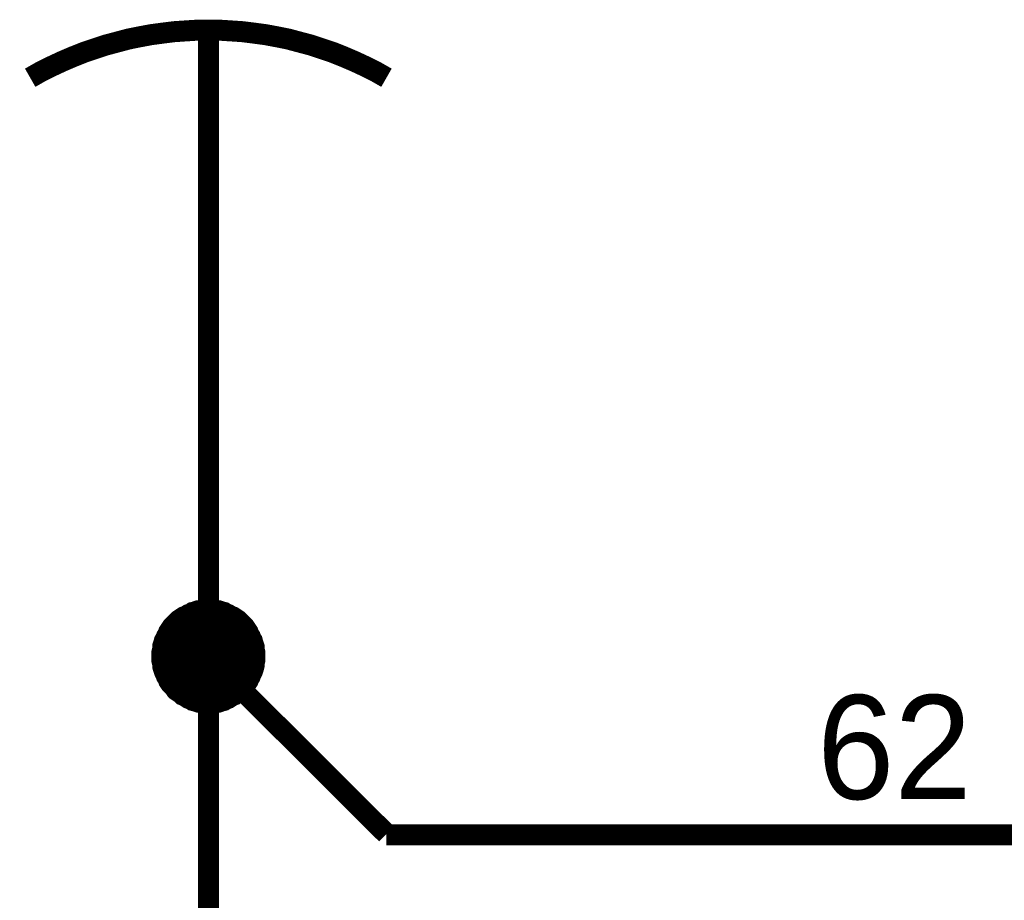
# Model space of a CAD drawing. Extents: x 0 to 22, y 0 to 17.
# Tile 39 of 58: x 12.494 to 13.048, y 11.663 to 12.157. Entities that reach past the tile are written whole.
import ezdxf

# ---------------------------------------------------------------- set-up
doc = ezdxf.new("R2010")
doc.units = 0
doc.layers.add('SHEET', color=255, linetype='CONTINUOUS')

msp = doc.modelspace()

# ---------------------------------------------------------------- linework, layer by layer
at = {"layer": 'SHEET'}
for points, const_width in [([(12.7002, 12.12479), (12.69436, 12.12813), (12.68852, 12.13105), (12.68226, 12.13397), (12.67642, 12.13648), (12.67016, 12.13898), (12.6639, 12.14107), (12.65764, 12.14316), (12.65138, 12.14482), (12.64512, 12.14649), (12.63886, 12.14775), (12.63218, 12.149), (12.62592, 12.14983), (12.61924, 12.15067), (12.61298, 12.15109), (12.60672, 12.1515), (12.60005, 12.1515), (12.59337, 12.1515), (12.58711, 12.15109), (12.58085, 12.15067), (12.57417, 12.14983), (12.56791, 12.149), (12.56123, 12.14775), (12.55497, 12.14649), (12.54871, 12.14482), (12.54245, 12.14316), (12.53619, 12.14107), (12.52993, 12.13898), (12.52367, 12.13648), (12.51783, 12.13397), (12.51157, 12.13105), (12.50573, 12.12813), (12.49989, 12.12479)], 0.0118), ([(12.60005, 12.14983), (12.60005, 11.89983)], 0.0118), ([(12.60005, 11.89983), (12.60005, 11.29967)], 0.0118), ([(12.57, 11.79967), (12.57, 11.80134), (12.57, 11.80259), (12.57042, 11.80426), (12.57042, 11.80593), (12.57083, 11.80718), (12.57125, 11.80843), (12.57167, 11.8101), (12.5725, 11.81135), (12.57292, 11.8126), (12.57375, 11.81386), (12.57417, 11.81511), (12.57501, 11.81636), (12.57584, 11.81761), (12.57668, 11.81886), (12.57793, 11.82012), (12.57876, 11.82095), (12.5796, 11.82179), (12.58085, 11.82304), (12.5821, 11.82387), (12.58335, 11.82471), (12.5846, 11.82554), (12.58586, 11.82596), (12.58711, 11.82679), (12.58836, 11.82721), (12.58961, 11.82805), (12.59128, 11.82846), (12.59253, 11.82888), (12.59379, 11.8293), (12.59545, 11.8293), (12.59712, 11.82972), (12.59838, 11.82972), (12.60005, 11.82972)], 0.0039), ([(12.57, 11.79967), (12.57, 11.80134), (12.57, 11.80259), (12.57042, 11.80426), (12.57042, 11.80593), (12.57083, 11.80718), (12.57125, 11.80843), (12.57167, 11.8101), (12.5725, 11.81135), (12.57292, 11.8126), (12.57375, 11.81386), (12.57417, 11.81511), (12.57501, 11.81636), (12.57584, 11.81761), (12.57668, 11.81886), (12.57793, 11.82012), (12.57876, 11.82095), (12.5796, 11.82179), (12.58085, 11.82304), (12.5821, 11.82387), (12.58335, 11.82471), (12.5846, 11.82554), (12.58586, 11.82596), (12.58711, 11.82679), (12.58836, 11.82721), (12.58961, 11.82805), (12.59128, 11.82846), (12.59253, 11.82888), (12.59379, 11.8293), (12.59545, 11.8293), (12.59712, 11.82972), (12.59838, 11.82972), (12.60005, 11.82972)], 0.0039), ([(12.57, 11.79967), (12.57, 11.80134), (12.57, 11.80259), (12.57042, 11.80426), (12.57042, 11.80593), (12.57083, 11.80718), (12.57125, 11.80843), (12.57167, 11.8101), (12.5725, 11.81135), (12.57292, 11.8126), (12.57375, 11.81386), (12.57417, 11.81511), (12.57501, 11.81636), (12.57584, 11.81761), (12.57668, 11.81886), (12.57793, 11.82012), (12.57876, 11.82095), (12.5796, 11.82179), (12.58085, 11.82304), (12.5821, 11.82387), (12.58335, 11.82471), (12.5846, 11.82554), (12.58586, 11.82596), (12.58711, 11.82679), (12.58836, 11.82721), (12.58961, 11.82805), (12.59128, 11.82846), (12.59253, 11.82888), (12.59379, 11.8293), (12.59545, 11.8293), (12.59712, 11.82972), (12.59838, 11.82972), (12.60005, 11.82972)], 0.0039), ([(12.57, 11.79967), (12.57, 11.80134), (12.57, 11.80259), (12.57042, 11.80426), (12.57042, 11.80593), (12.57083, 11.80718), (12.57125, 11.80843), (12.57167, 11.8101), (12.5725, 11.81135), (12.57292, 11.8126), (12.57375, 11.81386), (12.57417, 11.81511), (12.57501, 11.81636), (12.57584, 11.81761), (12.57668, 11.81886), (12.57793, 11.82012), (12.57876, 11.82095), (12.5796, 11.82179), (12.58085, 11.82304), (12.5821, 11.82387), (12.58335, 11.82471), (12.5846, 11.82554), (12.58586, 11.82596), (12.58711, 11.82679), (12.58836, 11.82721), (12.58961, 11.82805), (12.59128, 11.82846), (12.59253, 11.82888), (12.59379, 11.8293), (12.59545, 11.8293), (12.59712, 11.82972), (12.59838, 11.82972), (12.60005, 11.82972)], 0.0039), ([(12.57, 11.79967), (12.57, 11.80134), (12.57, 11.80259), (12.57042, 11.80426), (12.57042, 11.80593), (12.57083, 11.80718), (12.57125, 11.80843), (12.57167, 11.8101), (12.5725, 11.81135), (12.57292, 11.8126), (12.57375, 11.81386), (12.57417, 11.81511), (12.57501, 11.81636), (12.57584, 11.81761), (12.57668, 11.81886), (12.57793, 11.82012), (12.57876, 11.82095), (12.5796, 11.82179), (12.58085, 11.82304), (12.5821, 11.82387), (12.58335, 11.82471), (12.5846, 11.82554), (12.58586, 11.82596), (12.58711, 11.82679), (12.58836, 11.82721), (12.58961, 11.82805), (12.59128, 11.82846), (12.59253, 11.82888), (12.59379, 11.8293), (12.59545, 11.8293), (12.59712, 11.82972), (12.59838, 11.82972), (12.60005, 11.82972)], 0.0039), ([(12.57, 11.79967), (12.57, 11.80134), (12.57, 11.80259), (12.57042, 11.80426), (12.57042, 11.80593), (12.57083, 11.80718), (12.57125, 11.80843), (12.57167, 11.8101), (12.5725, 11.81135), (12.57292, 11.8126), (12.57375, 11.81386), (12.57417, 11.81511), (12.57501, 11.81636), (12.57584, 11.81761), (12.57668, 11.81886), (12.57793, 11.82012), (12.57876, 11.82095), (12.5796, 11.82179), (12.58085, 11.82304), (12.5821, 11.82387), (12.58335, 11.82471), (12.5846, 11.82554), (12.58586, 11.82596), (12.58711, 11.82679), (12.58836, 11.82721), (12.58961, 11.82805), (12.59128, 11.82846), (12.59253, 11.82888), (12.59379, 11.8293), (12.59545, 11.8293), (12.59712, 11.82972), (12.59838, 11.82972), (12.60005, 11.82972)], 0.0039), ([(12.60005, 11.82972), (12.60005, 11.82972)], 0.0039), ([(12.60005, 11.82972), (12.60171, 11.82972), (12.60297, 11.82972), (12.60464, 11.8293), (12.60631, 11.8293), (12.60756, 11.82888), (12.60881, 11.82846), (12.61048, 11.82805), (12.61173, 11.82721), (12.61298, 11.82679), (12.61423, 11.82596), (12.61549, 11.82554), (12.61674, 11.82471), (12.61799, 11.82387), (12.61924, 11.82304), (12.62049, 11.82179), (12.62133, 11.82095), (12.62216, 11.82012), (12.62342, 11.81886), (12.62425, 11.81761), (12.62509, 11.81636), (12.62592, 11.81511), (12.62634, 11.81386), (12.62717, 11.8126), (12.62759, 11.81135), (12.62842, 11.8101), (12.62884, 11.80843), (12.62926, 11.80718), (12.62968, 11.80593), (12.62968, 11.80426), (12.63009, 11.80259), (12.63009, 11.80134), (12.63009, 11.79967)], 0.0039), ([(12.60005, 11.82972), (12.60005, 11.82972)], 0.0039), ([(12.60005, 11.82972), (12.60171, 11.82972), (12.60297, 11.82972), (12.60464, 11.8293), (12.60631, 11.8293), (12.60756, 11.82888), (12.60881, 11.82846), (12.61048, 11.82805), (12.61173, 11.82721), (12.61298, 11.82679), (12.61423, 11.82596), (12.61549, 11.82554), (12.61674, 11.82471), (12.61799, 11.82387), (12.61924, 11.82304), (12.62049, 11.82179), (12.62133, 11.82095), (12.62216, 11.82012), (12.62342, 11.81886), (12.62425, 11.81761), (12.62509, 11.81636), (12.62592, 11.81511), (12.62634, 11.81386), (12.62717, 11.8126), (12.62759, 11.81135), (12.62842, 11.8101), (12.62884, 11.80843), (12.62926, 11.80718), (12.62968, 11.80593), (12.62968, 11.80426), (12.63009, 11.80259), (12.63009, 11.80134), (12.63009, 11.79967)], 0.0039), ([(12.60005, 11.82972), (12.60005, 11.82972)], 0.0039), ([(12.60005, 11.82972), (12.60171, 11.82972), (12.60297, 11.82972), (12.60464, 11.8293), (12.60631, 11.8293), (12.60756, 11.82888), (12.60881, 11.82846), (12.61048, 11.82805), (12.61173, 11.82721), (12.61298, 11.82679), (12.61423, 11.82596), (12.61549, 11.82554), (12.61674, 11.82471), (12.61799, 11.82387), (12.61924, 11.82304), (12.62049, 11.82179), (12.62133, 11.82095), (12.62216, 11.82012), (12.62342, 11.81886), (12.62425, 11.81761), (12.62509, 11.81636), (12.62592, 11.81511), (12.62634, 11.81386), (12.62717, 11.8126), (12.62759, 11.81135), (12.62842, 11.8101), (12.62884, 11.80843), (12.62926, 11.80718), (12.62968, 11.80593), (12.62968, 11.80426), (12.63009, 11.80259), (12.63009, 11.80134), (12.63009, 11.79967)], 0.0039), ([(12.60005, 11.82972), (12.60005, 11.82972)], 0.0039), ([(12.60005, 11.82972), (12.60171, 11.82972), (12.60297, 11.82972), (12.60464, 11.8293), (12.60631, 11.8293), (12.60756, 11.82888), (12.60881, 11.82846), (12.61048, 11.82805), (12.61173, 11.82721), (12.61298, 11.82679), (12.61423, 11.82596), (12.61549, 11.82554), (12.61674, 11.82471), (12.61799, 11.82387), (12.61924, 11.82304), (12.62049, 11.82179), (12.62133, 11.82095), (12.62216, 11.82012), (12.62342, 11.81886), (12.62425, 11.81761), (12.62509, 11.81636), (12.62592, 11.81511), (12.62634, 11.81386), (12.62717, 11.8126), (12.62759, 11.81135), (12.62842, 11.8101), (12.62884, 11.80843), (12.62926, 11.80718), (12.62968, 11.80593), (12.62968, 11.80426), (12.63009, 11.80259), (12.63009, 11.80134), (12.63009, 11.79967)], 0.0039), ([(12.60005, 11.82972), (12.60005, 11.82972)], 0.0039), ([(12.60005, 11.82972), (12.60171, 11.82972), (12.60297, 11.82972), (12.60464, 11.8293), (12.60631, 11.8293), (12.60756, 11.82888), (12.60881, 11.82846), (12.61048, 11.82805), (12.61173, 11.82721), (12.61298, 11.82679), (12.61423, 11.82596), (12.61549, 11.82554), (12.61674, 11.82471), (12.61799, 11.82387), (12.61924, 11.82304), (12.62049, 11.82179), (12.62133, 11.82095), (12.62216, 11.82012), (12.62342, 11.81886), (12.62425, 11.81761), (12.62509, 11.81636), (12.62592, 11.81511), (12.62634, 11.81386), (12.62717, 11.8126), (12.62759, 11.81135), (12.62842, 11.8101), (12.62884, 11.80843), (12.62926, 11.80718), (12.62968, 11.80593), (12.62968, 11.80426), (12.63009, 11.80259), (12.63009, 11.80134), (12.63009, 11.79967)], 0.0039), ([(12.60005, 11.82972), (12.60005, 11.82972)], 0.0039), ([(12.60005, 11.82972), (12.60171, 11.82972), (12.60297, 11.82972), (12.60464, 11.8293), (12.60631, 11.8293), (12.60756, 11.82888), (12.60881, 11.82846), (12.61048, 11.82805), (12.61173, 11.82721), (12.61298, 11.82679), (12.61423, 11.82596), (12.61549, 11.82554), (12.61674, 11.82471), (12.61799, 11.82387), (12.61924, 11.82304), (12.62049, 11.82179), (12.62133, 11.82095), (12.62216, 11.82012), (12.62342, 11.81886), (12.62425, 11.81761), (12.62509, 11.81636), (12.62592, 11.81511), (12.62634, 11.81386), (12.62717, 11.8126), (12.62759, 11.81135), (12.62842, 11.8101), (12.62884, 11.80843), (12.62926, 11.80718), (12.62968, 11.80593), (12.62968, 11.80426), (12.63009, 11.80259), (12.63009, 11.80134), (12.63009, 11.79967)], 0.0039), ([(12.60005, 11.76962), (12.59838, 11.76962), (12.59712, 11.76962), (12.59545, 11.77003), (12.59379, 11.77003), (12.59253, 11.77045), (12.59128, 11.77087), (12.58961, 11.77129), (12.58836, 11.77212), (12.58711, 11.77254), (12.58586, 11.77337), (12.5846, 11.77421), (12.58335, 11.77462), (12.5821, 11.77588), (12.58085, 11.77671), (12.5796, 11.77755), (12.57876, 11.77838), (12.57793, 11.77963), (12.57668, 11.78088), (12.57584, 11.78172), (12.57501, 11.78297), (12.57417, 11.78422), (12.57375, 11.78548), (12.57292, 11.78673), (12.5725, 11.78798), (12.57167, 11.78965), (12.57125, 11.7909), (12.57083, 11.79215), (12.57042, 11.79382), (12.57042, 11.79508), (12.57, 11.79674), (12.57, 11.798), (12.57, 11.79967)], 0.0039), ([(12.57, 11.79967), (12.57, 11.79967)], 0.0039), ([(12.60005, 11.76962), (12.59838, 11.76962), (12.59712, 11.76962), (12.59545, 11.77003), (12.59379, 11.77003), (12.59253, 11.77045), (12.59128, 11.77087), (12.58961, 11.77129), (12.58836, 11.77212), (12.58711, 11.77254), (12.58586, 11.77337), (12.5846, 11.77421), (12.58335, 11.77462), (12.5821, 11.77588), (12.58085, 11.77671), (12.5796, 11.77755), (12.57876, 11.77838), (12.57793, 11.77963), (12.57668, 11.78088), (12.57584, 11.78172), (12.57501, 11.78297), (12.57417, 11.78422), (12.57375, 11.78548), (12.57292, 11.78673), (12.5725, 11.78798), (12.57167, 11.78965), (12.57125, 11.7909), (12.57083, 11.79215), (12.57042, 11.79382), (12.57042, 11.79508), (12.57, 11.79674), (12.57, 11.798), (12.57, 11.79967)], 0.0039), ([(12.57, 11.79967), (12.57, 11.79967)], 0.0039), ([(12.60005, 11.76962), (12.59838, 11.76962), (12.59712, 11.76962), (12.59545, 11.77003), (12.59379, 11.77003), (12.59253, 11.77045), (12.59128, 11.77087), (12.58961, 11.77129), (12.58836, 11.77212), (12.58711, 11.77254), (12.58586, 11.77337), (12.5846, 11.77421), (12.58335, 11.77462), (12.5821, 11.77588), (12.58085, 11.77671), (12.5796, 11.77755), (12.57876, 11.77838), (12.57793, 11.77963), (12.57668, 11.78088), (12.57584, 11.78172), (12.57501, 11.78297), (12.57417, 11.78422), (12.57375, 11.78548), (12.57292, 11.78673), (12.5725, 11.78798), (12.57167, 11.78965), (12.57125, 11.7909), (12.57083, 11.79215), (12.57042, 11.79382), (12.57042, 11.79508), (12.57, 11.79674), (12.57, 11.798), (12.57, 11.79967)], 0.0039), ([(12.57, 11.79967), (12.57, 11.79967)], 0.0039), ([(12.60005, 11.76962), (12.59838, 11.76962), (12.59712, 11.76962), (12.59545, 11.77003), (12.59379, 11.77003), (12.59253, 11.77045), (12.59128, 11.77087), (12.58961, 11.77129), (12.58836, 11.77212), (12.58711, 11.77254), (12.58586, 11.77337), (12.5846, 11.77421), (12.58335, 11.77462), (12.5821, 11.77588), (12.58085, 11.77671), (12.5796, 11.77755), (12.57876, 11.77838), (12.57793, 11.77963), (12.57668, 11.78088), (12.57584, 11.78172), (12.57501, 11.78297), (12.57417, 11.78422), (12.57375, 11.78548), (12.57292, 11.78673), (12.5725, 11.78798), (12.57167, 11.78965), (12.57125, 11.7909), (12.57083, 11.79215), (12.57042, 11.79382), (12.57042, 11.79508), (12.57, 11.79674), (12.57, 11.798), (12.57, 11.79967)], 0.0039), ([(12.57, 11.79967), (12.57, 11.79967)], 0.0039), ([(12.60005, 11.76962), (12.59838, 11.76962), (12.59712, 11.76962), (12.59545, 11.77003), (12.59379, 11.77003), (12.59253, 11.77045), (12.59128, 11.77087), (12.58961, 11.77129), (12.58836, 11.77212), (12.58711, 11.77254), (12.58586, 11.77337), (12.5846, 11.77421), (12.58335, 11.77462), (12.5821, 11.77588), (12.58085, 11.77671), (12.5796, 11.77755), (12.57876, 11.77838), (12.57793, 11.77963), (12.57668, 11.78088), (12.57584, 11.78172), (12.57501, 11.78297), (12.57417, 11.78422), (12.57375, 11.78548), (12.57292, 11.78673), (12.5725, 11.78798), (12.57167, 11.78965), (12.57125, 11.7909), (12.57083, 11.79215), (12.57042, 11.79382), (12.57042, 11.79508), (12.57, 11.79674), (12.57, 11.798), (12.57, 11.79967)], 0.0039), ([(12.57, 11.79967), (12.57, 11.79967)], 0.0039), ([(12.60005, 11.76962), (12.59838, 11.76962), (12.59712, 11.76962), (12.59545, 11.77003), (12.59379, 11.77003), (12.59253, 11.77045), (12.59128, 11.77087), (12.58961, 11.77129), (12.58836, 11.77212), (12.58711, 11.77254), (12.58586, 11.77337), (12.5846, 11.77421), (12.58335, 11.77462), (12.5821, 11.77588), (12.58085, 11.77671), (12.5796, 11.77755), (12.57876, 11.77838), (12.57793, 11.77963), (12.57668, 11.78088), (12.57584, 11.78172), (12.57501, 11.78297), (12.57417, 11.78422), (12.57375, 11.78548), (12.57292, 11.78673), (12.5725, 11.78798), (12.57167, 11.78965), (12.57125, 11.7909), (12.57083, 11.79215), (12.57042, 11.79382), (12.57042, 11.79508), (12.57, 11.79674), (12.57, 11.798), (12.57, 11.79967)], 0.0039), ([(12.57, 11.79967), (12.57, 11.79967)], 0.0039), ([(12.7002, 11.69992), (12.60005, 11.79967)], 0.0118), ([(12.63009, 11.79967), (12.63009, 11.798), (12.63009, 11.79674), (12.62968, 11.79508), (12.62968, 11.79382), (12.62926, 11.79215), (12.62884, 11.7909), (12.62842, 11.78965), (12.62759, 11.78798), (12.62717, 11.78673), (12.62634, 11.78548), (12.62592, 11.78422), (12.62509, 11.78297), (12.62425, 11.78172), (12.62342, 11.78088), (12.62216, 11.77963), (12.62133, 11.77838), (12.62049, 11.77755), (12.61924, 11.77671), (12.61799, 11.77588), (12.61674, 11.77462), (12.61549, 11.77421), (12.61423, 11.77337), (12.61298, 11.77254), (12.61173, 11.77212), (12.61048, 11.77129), (12.60881, 11.77087), (12.60756, 11.77045), (12.60631, 11.77003), (12.60464, 11.77003), (12.60297, 11.76962), (12.60171, 11.76962), (12.60005, 11.76962)], 0.0039), ([(12.63009, 11.79967), (12.63009, 11.798), (12.63009, 11.79674), (12.62968, 11.79508), (12.62968, 11.79382), (12.62926, 11.79215), (12.62884, 11.7909), (12.62842, 11.78965), (12.62759, 11.78798), (12.62717, 11.78673), (12.62634, 11.78548), (12.62592, 11.78422), (12.62509, 11.78297), (12.62425, 11.78172), (12.62342, 11.78088), (12.62216, 11.77963), (12.62133, 11.77838), (12.62049, 11.77755), (12.61924, 11.77671), (12.61799, 11.77588), (12.61674, 11.77462), (12.61549, 11.77421), (12.61423, 11.77337), (12.61298, 11.77254), (12.61173, 11.77212), (12.61048, 11.77129), (12.60881, 11.77087), (12.60756, 11.77045), (12.60631, 11.77003), (12.60464, 11.77003), (12.60297, 11.76962), (12.60171, 11.76962), (12.60005, 11.76962)], 0.0039), ([(12.63009, 11.79967), (12.63009, 11.798), (12.63009, 11.79674), (12.62968, 11.79508), (12.62968, 11.79382), (12.62926, 11.79215), (12.62884, 11.7909), (12.62842, 11.78965), (12.62759, 11.78798), (12.62717, 11.78673), (12.62634, 11.78548), (12.62592, 11.78422), (12.62509, 11.78297), (12.62425, 11.78172), (12.62342, 11.78088), (12.62216, 11.77963), (12.62133, 11.77838), (12.62049, 11.77755), (12.61924, 11.77671), (12.61799, 11.77588), (12.61674, 11.77462), (12.61549, 11.77421), (12.61423, 11.77337), (12.61298, 11.77254), (12.61173, 11.77212), (12.61048, 11.77129), (12.60881, 11.77087), (12.60756, 11.77045), (12.60631, 11.77003), (12.60464, 11.77003), (12.60297, 11.76962), (12.60171, 11.76962), (12.60005, 11.76962)], 0.0039), ([(12.63009, 11.79967), (12.63009, 11.798), (12.63009, 11.79674), (12.62968, 11.79508), (12.62968, 11.79382), (12.62926, 11.79215), (12.62884, 11.7909), (12.62842, 11.78965), (12.62759, 11.78798), (12.62717, 11.78673), (12.62634, 11.78548), (12.62592, 11.78422), (12.62509, 11.78297), (12.62425, 11.78172), (12.62342, 11.78088), (12.62216, 11.77963), (12.62133, 11.77838), (12.62049, 11.77755), (12.61924, 11.77671), (12.61799, 11.77588), (12.61674, 11.77462), (12.61549, 11.77421), (12.61423, 11.77337), (12.61298, 11.77254), (12.61173, 11.77212), (12.61048, 11.77129), (12.60881, 11.77087), (12.60756, 11.77045), (12.60631, 11.77003), (12.60464, 11.77003), (12.60297, 11.76962), (12.60171, 11.76962), (12.60005, 11.76962)], 0.0039), ([(12.63009, 11.79967), (12.63009, 11.798), (12.63009, 11.79674), (12.62968, 11.79508), (12.62968, 11.79382), (12.62926, 11.79215), (12.62884, 11.7909), (12.62842, 11.78965), (12.62759, 11.78798), (12.62717, 11.78673), (12.62634, 11.78548), (12.62592, 11.78422), (12.62509, 11.78297), (12.62425, 11.78172), (12.62342, 11.78088), (12.62216, 11.77963), (12.62133, 11.77838), (12.62049, 11.77755), (12.61924, 11.77671), (12.61799, 11.77588), (12.61674, 11.77462), (12.61549, 11.77421), (12.61423, 11.77337), (12.61298, 11.77254), (12.61173, 11.77212), (12.61048, 11.77129), (12.60881, 11.77087), (12.60756, 11.77045), (12.60631, 11.77003), (12.60464, 11.77003), (12.60297, 11.76962), (12.60171, 11.76962), (12.60005, 11.76962)], 0.0039), ([(12.63009, 11.79967), (12.63009, 11.798), (12.63009, 11.79674), (12.62968, 11.79508), (12.62968, 11.79382), (12.62926, 11.79215), (12.62884, 11.7909), (12.62842, 11.78965), (12.62759, 11.78798), (12.62717, 11.78673), (12.62634, 11.78548), (12.62592, 11.78422), (12.62509, 11.78297), (12.62425, 11.78172), (12.62342, 11.78088), (12.62216, 11.77963), (12.62133, 11.77838), (12.62049, 11.77755), (12.61924, 11.77671), (12.61799, 11.77588), (12.61674, 11.77462), (12.61549, 11.77421), (12.61423, 11.77337), (12.61298, 11.77254), (12.61173, 11.77212), (12.61048, 11.77129), (12.60881, 11.77087), (12.60756, 11.77045), (12.60631, 11.77003), (12.60464, 11.77003), (12.60297, 11.76962), (12.60171, 11.76962), (12.60005, 11.76962)], 0.0039), ([(12.63009, 11.79967), (12.63009, 11.79967), (12.63009, 11.79967), (12.63009, 11.79967), (12.63009, 11.79967), (12.63009, 11.79967), (12.63009, 11.79967), (12.63009, 11.79967), (12.63009, 11.79967), (12.63009, 11.79967), (12.63009, 11.79967), (12.63009, 11.79967), (12.63009, 11.79967), (12.63009, 11.79967), (12.63009, 11.79967), (12.63009, 11.79967), (12.63009, 11.79967), (12.63009, 11.79967), (12.63009, 11.79967), (12.63009, 11.79967), (12.63009, 11.79967), (12.63009, 11.79967), (12.63009, 11.79967), (12.63009, 11.79967), (12.63009, 11.79967), (12.63009, 11.79967), (12.63009, 11.79967), (12.63009, 11.79967), (12.63009, 11.79967), (12.63009, 11.79967), (12.63009, 11.79967), (12.63009, 11.79967), (12.63009, 11.79967)], 0.0039), ([(12.63009, 11.79967), (12.63009, 11.79967)], 0.0039), ([(12.63009, 11.79967), (12.63009, 11.79967), (12.63009, 11.79967), (12.63009, 11.79967), (12.63009, 11.79967), (12.63009, 11.79967), (12.63009, 11.79967), (12.63009, 11.79967), (12.63009, 11.79967), (12.63009, 11.79967), (12.63009, 11.79967), (12.63009, 11.79967), (12.63009, 11.79967), (12.63009, 11.79967), (12.63009, 11.79967), (12.63009, 11.79967), (12.63009, 11.79967), (12.63009, 11.79967), (12.63009, 11.79967), (12.63009, 11.79967), (12.63009, 11.79967), (12.63009, 11.79967), (12.63009, 11.79967), (12.63009, 11.79967), (12.63009, 11.79967), (12.63009, 11.79967), (12.63009, 11.79967), (12.63009, 11.79967), (12.63009, 11.79967), (12.63009, 11.79967), (12.63009, 11.79967), (12.63009, 11.79967), (12.63009, 11.79967)], 0.0039), ([(12.63009, 11.79967), (12.63009, 11.79967)], 0.0039), ([(12.63009, 11.79967), (12.63009, 11.79967), (12.63009, 11.79967), (12.63009, 11.79967), (12.63009, 11.79967), (12.63009, 11.79967), (12.63009, 11.79967), (12.63009, 11.79967), (12.63009, 11.79967), (12.63009, 11.79967), (12.63009, 11.79967), (12.63009, 11.79967), (12.63009, 11.79967), (12.63009, 11.79967), (12.63009, 11.79967), (12.63009, 11.79967), (12.63009, 11.79967), (12.63009, 11.79967), (12.63009, 11.79967), (12.63009, 11.79967), (12.63009, 11.79967), (12.63009, 11.79967), (12.63009, 11.79967), (12.63009, 11.79967), (12.63009, 11.79967), (12.63009, 11.79967), (12.63009, 11.79967), (12.63009, 11.79967), (12.63009, 11.79967), (12.63009, 11.79967), (12.63009, 11.79967), (12.63009, 11.79967), (12.63009, 11.79967)], 0.0039), ([(12.63009, 11.79967), (12.63009, 11.79967)], 0.0039), ([(12.63009, 11.79967), (12.63009, 11.79967), (12.63009, 11.79967), (12.63009, 11.79967), (12.63009, 11.79967), (12.63009, 11.79967), (12.63009, 11.79967), (12.63009, 11.79967), (12.63009, 11.79967), (12.63009, 11.79967), (12.63009, 11.79967), (12.63009, 11.79967), (12.63009, 11.79967), (12.63009, 11.79967), (12.63009, 11.79967), (12.63009, 11.79967), (12.63009, 11.79967), (12.63009, 11.79967), (12.63009, 11.79967), (12.63009, 11.79967), (12.63009, 11.79967), (12.63009, 11.79967), (12.63009, 11.79967), (12.63009, 11.79967), (12.63009, 11.79967), (12.63009, 11.79967), (12.63009, 11.79967), (12.63009, 11.79967), (12.63009, 11.79967), (12.63009, 11.79967), (12.63009, 11.79967), (12.63009, 11.79967), (12.63009, 11.79967)], 0.0039), ([(12.63009, 11.79967), (12.63009, 11.79967)], 0.0039), ([(12.63009, 11.79967), (12.63009, 11.79967), (12.63009, 11.79967), (12.63009, 11.79967), (12.63009, 11.79967), (12.63009, 11.79967), (12.63009, 11.79967), (12.63009, 11.79967), (12.63009, 11.79967), (12.63009, 11.79967), (12.63009, 11.79967), (12.63009, 11.79967), (12.63009, 11.79967), (12.63009, 11.79967), (12.63009, 11.79967), (12.63009, 11.79967), (12.63009, 11.79967), (12.63009, 11.79967), (12.63009, 11.79967), (12.63009, 11.79967), (12.63009, 11.79967), (12.63009, 11.79967), (12.63009, 11.79967), (12.63009, 11.79967), (12.63009, 11.79967), (12.63009, 11.79967), (12.63009, 11.79967), (12.63009, 11.79967), (12.63009, 11.79967), (12.63009, 11.79967), (12.63009, 11.79967), (12.63009, 11.79967), (12.63009, 11.79967)], 0.0039), ([(12.63009, 11.79967), (12.63009, 11.79967)], 0.0039), ([(12.63009, 11.79967), (12.63009, 11.79967), (12.63009, 11.79967), (12.63009, 11.79967), (12.63009, 11.79967), (12.63009, 11.79967), (12.63009, 11.79967), (12.63009, 11.79967), (12.63009, 11.79967), (12.63009, 11.79967), (12.63009, 11.79967), (12.63009, 11.79967), (12.63009, 11.79967), (12.63009, 11.79967), (12.63009, 11.79967), (12.63009, 11.79967), (12.63009, 11.79967), (12.63009, 11.79967), (12.63009, 11.79967), (12.63009, 11.79967), (12.63009, 11.79967), (12.63009, 11.79967), (12.63009, 11.79967), (12.63009, 11.79967), (12.63009, 11.79967), (12.63009, 11.79967), (12.63009, 11.79967), (12.63009, 11.79967), (12.63009, 11.79967), (12.63009, 11.79967), (12.63009, 11.79967), (12.63009, 11.79967), (12.63009, 11.79967)], 0.0039), ([(12.63009, 11.79967), (12.63009, 11.79967)], 0.0039), ([(13.90045, 11.22955), (13.90045, 11.6995), (12.7002, 11.6995)], 0.0118)]:
    msp.add_lwpolyline(points, dxfattribs=dict(at, const_width=const_width))
at = {"layer": 'SHEET', "const_width": 0.03}
msp.add_lwpolyline([(12.585, 11.8, 1), (12.615, 11.8, 1)], format="xyb", close=True, dxfattribs=at)

# ---------------------------------------------------------------- texts
at = {"layer": 'SHEET'}
msp.add_text('62', height=0.058431, dxfattribs=at).set_placement((12.94226, 11.71953))

doc.saveas('drawing.dxf')
